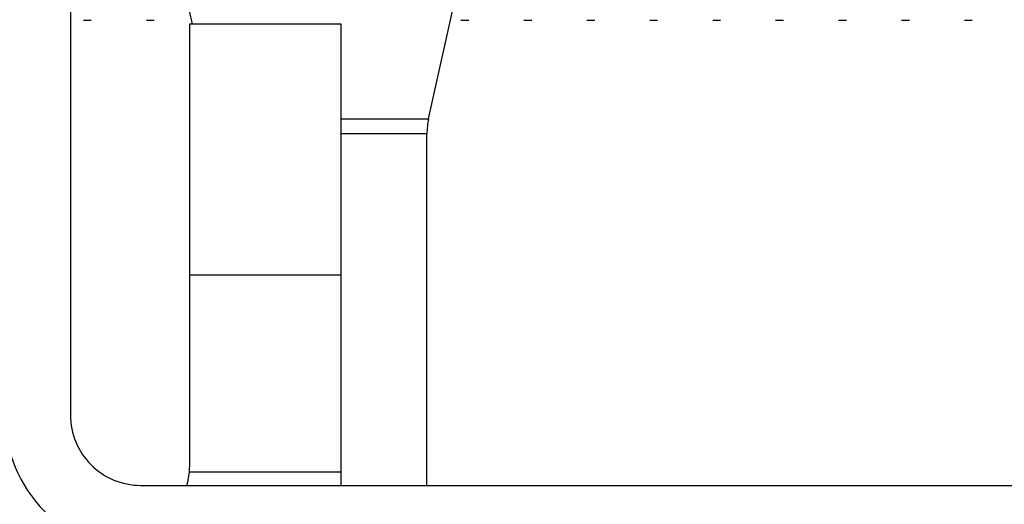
# Model space of a CAD drawing. Header units: inches. Extents: x 0.2 to 10.8, y 0.2 to 8.2.
# Tile 31 of 55: x 5.0549 to 5.0912, y 6.8024 to 6.8202. Entities that reach past the tile are written whole.
import ezdxf

# ---------------------------------------------------------------- set-up
doc = ezdxf.new("R2010")
doc.units = ezdxf.units.IN
doc.header["$MEASUREMENT"] = 0

msp = doc.modelspace()

# ---------------------------------------------------------------- linework, layer by layer
for p, q in [((5.056801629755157, 6.899811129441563), (5.056801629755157, 6.805644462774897)), ((5.06100996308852, 6.821236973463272), (5.061278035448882, 6.820019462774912)), ((5.069977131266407, 6.816546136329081), (5.071009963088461, 6.821236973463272)), ((5.057278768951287, 6.820175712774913), (5.057568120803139, 6.820175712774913)), ((5.059593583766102, 6.820175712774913), (5.059882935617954, 6.820175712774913)), ((5.06675996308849, 6.820019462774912), (5.061176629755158, 6.820019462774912)), ((5.061176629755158, 6.820019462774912), (5.061176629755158, 6.81080390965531)), ((5.06675996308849, 6.81080390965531), (5.06675996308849, 6.820019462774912)), ((5.071167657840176, 6.820175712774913), (5.071457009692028, 6.820175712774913)), ((5.073482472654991, 6.820175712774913), (5.073771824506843, 6.820175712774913)), ((5.075797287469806, 6.820175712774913), (5.076086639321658, 6.820175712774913)), ((5.07811210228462, 6.820175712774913), (5.078401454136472, 6.820175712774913)), ((5.080426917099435, 6.820175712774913), (5.080716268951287, 6.820175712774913)), ((5.08274173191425, 6.820175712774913), (5.083031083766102, 6.820175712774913)), ((5.085056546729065, 6.820175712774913), (5.085345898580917, 6.820175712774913)), ((5.08737136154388, 6.820175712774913), (5.087660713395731, 6.820175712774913)), ((5.089686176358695, 6.820175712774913), (5.089975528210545, 6.820175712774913)), ((5.06675996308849, 6.816546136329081), (5.069977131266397, 6.816546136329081)), ((5.06991621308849, 6.81598616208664), (5.06675996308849, 6.81598616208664)), ((5.06991621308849, 6.803061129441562), (5.06991621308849, 6.81598616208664)), ((5.061176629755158, 6.81080390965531), (5.061176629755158, 6.803811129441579)), ((5.061176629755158, 6.81080390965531), (5.06675996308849, 6.81080390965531)), ((5.06675996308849, 6.803561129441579), (5.06675996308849, 6.81080390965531)), ((5.061165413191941, 6.803561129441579), (5.06675996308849, 6.803561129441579)), ((5.06675996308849, 6.803061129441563), (5.06675996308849, 6.803561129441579)), ((5.059384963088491, 6.803061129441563), (5.153551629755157, 6.803061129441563))]:
    msp.add_line(p, q)
at = {"flags": 128}
msp.add_lwpolyline([(5.061165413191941, 6.803561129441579), (5.061102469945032, 6.803171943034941), (5.061073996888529, 6.803061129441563)], dxfattribs=at)
for centre, radius, start, end in [((5.072520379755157, 6.81598616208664), 0.002604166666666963, 167.5827062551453, 180), ((5.059384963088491, 6.805644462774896), 0.005000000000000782, 179.9999999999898, 270.0000000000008), ((5.059384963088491, 6.805644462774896), 0.002583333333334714, 179.9999999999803, 270.0000000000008)]:
    msp.add_arc(centre, radius, start, end)
msp.add_open_spline([(5.061176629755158, 6.803811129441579), (5.061176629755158, 6.803727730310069), (5.061172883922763, 6.803644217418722), (5.061165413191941, 6.803561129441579)], degree=3)

doc.saveas('drawing.dxf')
